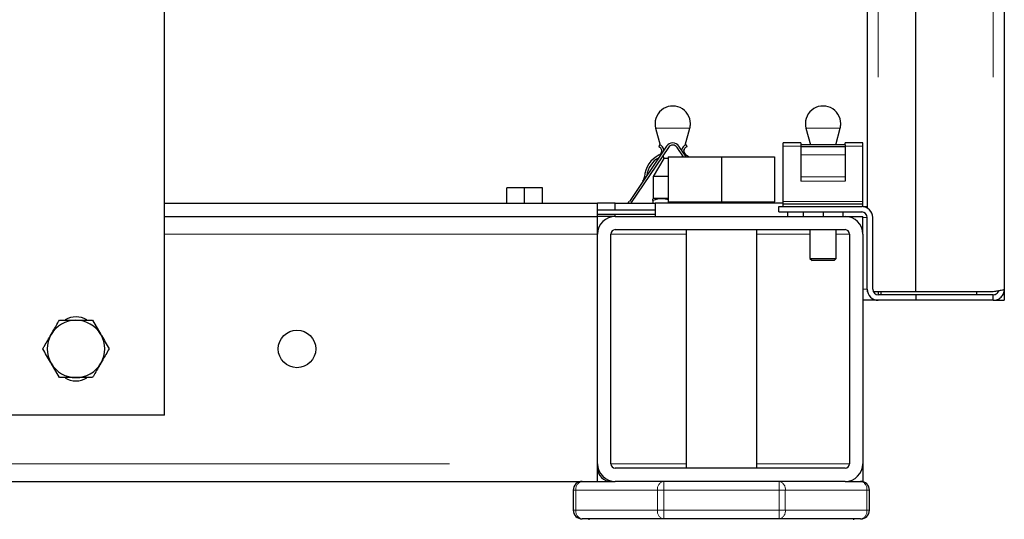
# Model space of a CAD drawing. Header units: millimetres. Extents: x 26 to 242, y 76 to 156.
# Tile 30 of 72: x 115.91 to 120.36, y 78.63 to 80.9. Entities that reach past the tile are written whole.
import ezdxf

# ---------------------------------------------------------------- set-up
doc = ezdxf.new("R2010")
doc.units = ezdxf.units.MM
doc.linetypes.add('PHANTOM', pattern=[12.7, 6.35, -1.27, 1.27, -1.27, 1.27, -1.27])

msp = doc.modelspace()

# ---------------------------------------------------------------- linework, layer by layer
at = {"color": 8, "linetype": 'PHANTOM', "lineweight": 18}
for p, q in [((119.7933, 104.7668), (119.7933, 79.6651)), ((120.3133, 104.7668), (120.3133, 79.6651)), ((118.9406, 80.4052), (118.786, 80.4052)), ((119.6206, 80.4052), (119.466, 80.4052)), ((119.4433, 80.3242), (119.3633, 80.3242)), ((119.7233, 80.3242), (119.6433, 80.3242)), ((119.6433, 80.2841), (119.4433, 80.2841)), ((119.6433, 80.1846), (119.4433, 80.1846)), ((119.6433, 80.1651), (119.4433, 80.1651)), ((119.7233, 80.0741), (119.3633, 80.0741)), ((119.7233, 80.0009), (119.7433, 80.0009)), ((116.5633, 79.9259), (118.5233, 79.9259)), ((118.5833, 79.9259), (118.9233, 79.9259)), ((119.2433, 79.9259), (119.4833, 79.9259)), ((119.6033, 79.9259), (119.6633, 79.9259)), ((119.7433, 79.6759), (119.7233, 79.6759)), ((98.8033, 78.8859), (118.5233, 78.8859)), ((118.5833, 78.8859), (118.9233, 78.8859)), ((119.2433, 78.8859), (119.6633, 78.8859)), ((118.8224, 78.7659), (118.8224, 78.8059)), ((119.3443, 78.8059), (119.3443, 78.7659)), ((118.425, 78.7659), (118.4133, 78.7659)), ((118.425, 78.6759), (118.425, 78.7659)), ((118.425, 78.7659), (118.7941, 78.7659)), ((118.7941, 78.7659), (118.7941, 78.6759)), ((118.8224, 78.7659), (118.7941, 78.7659)), ((118.8224, 78.6759), (118.8224, 78.7659)), ((118.8224, 78.7659), (119.3443, 78.7659)), ((119.3443, 78.7659), (119.3443, 78.6759)), ((119.3726, 78.7659), (119.3443, 78.7659)), ((119.3726, 78.6759), (119.3726, 78.7659)), ((119.3726, 78.7659), (119.7416, 78.7659)), ((119.7416, 78.7659), (119.7416, 78.6759)), ((119.7533, 78.7659), (119.7416, 78.7659)), ((118.425, 78.6759), (118.4133, 78.6759)), ((118.425, 78.6759), (118.7941, 78.6759)), ((118.8224, 78.6759), (118.7941, 78.6759)), ((118.8224, 78.6759), (119.3443, 78.6759)), ((118.8224, 78.6359), (118.8224, 78.6759)), ((119.3726, 78.6759), (119.3443, 78.6759)), ((119.3443, 78.6759), (119.3443, 78.6359)), ((119.3726, 78.6759), (119.7416, 78.6759)), ((119.7533, 78.6759), (119.7416, 78.6759))]:
    msp.add_line(p, q, dxfattribs=at)
at = {"color": 7, "linetype": 'Continuous', "lineweight": 25}
for p, q in [((119.9633, 79.6651), (119.9633, 104.7668)), ((120.3633, 104.7559), (120.3633, 79.6759)), ((119.7433, 104.3859), (119.7433, 80.0442)), ((116.5633, 79.1059), (116.5633, 81.2059)), ((118.786, 80.4052), (118.8064, 80.3291)), ((118.9202, 80.3291), (118.9406, 80.4052)), ((119.466, 80.4052), (119.4861, 80.3305)), ((119.6006, 80.3305), (119.6206, 80.4052)), ((118.8356, 80.3242), (118.6669, 80.0741)), ((118.8438, 80.3186), (118.6752, 80.0686)), ((118.8031, 80.3305), (118.7998, 80.321)), ((118.9116, 80.2759), (118.8828, 80.3186)), ((118.9236, 80.2759), (118.8911, 80.3242)), ((118.9235, 80.3305), (118.9268, 80.321)), ((119.4433, 80.3389), (119.3633, 80.3389)), ((119.3633, 80.3242), (119.3633, 80.3389)), ((119.3633, 80.0741), (119.3633, 80.3242)), ((119.4433, 80.3389), (119.4433, 80.3305)), ((119.6433, 80.3305), (119.4433, 80.3305)), ((119.4433, 80.3305), (119.4433, 80.321)), ((119.6433, 80.321), (119.4433, 80.321)), ((119.4433, 80.321), (119.4433, 80.2841)), ((119.7233, 80.3389), (119.6433, 80.3389)), ((119.6433, 80.3305), (119.6433, 80.3389)), ((119.6433, 80.3305), (119.6433, 80.321)), ((119.6433, 80.321), (119.6433, 80.2841)), ((119.7233, 80.3242), (119.7233, 80.3389)), ((119.7233, 80.0741), (119.7233, 80.3242)), ((118.8114, 80.3107), (118.8133, 80.3037)), ((118.8191, 80.2819), (118.8228, 80.2681)), ((118.8433, 80.2759), (118.8433, 80.0719)), ((118.8433, 80.2759), (119.0833, 80.2759)), ((118.9059, 80.2759), (118.9075, 80.2819)), ((118.9134, 80.3037), (118.9153, 80.3107)), ((119.0833, 80.2759), (119.0833, 80.0719)), ((119.0833, 80.2759), (119.3233, 80.2759)), ((119.3233, 80.2759), (119.3233, 80.0719)), ((119.4433, 80.2841), (119.4433, 80.1846)), ((119.6433, 80.2841), (119.6433, 80.1846)), ((118.8228, 80.2681), (118.7753, 80.1859)), ((118.8433, 80.2681), (118.8228, 80.2681)), ((118.7753, 80.1859), (118.7753, 80.0871)), ((118.8433, 80.1859), (118.7753, 80.1859)), ((119.4433, 80.1846), (119.4433, 80.1651)), ((119.6433, 80.1846), (119.6433, 80.1651)), ((118.1133, 80.0659), (118.1133, 80.1359)), ((118.1933, 80.1359), (118.1133, 80.1359)), ((118.1933, 80.0659), (118.1933, 80.1359)), ((118.2733, 80.1359), (118.1933, 80.1359)), ((118.2733, 80.0659), (118.2733, 80.1359)), ((116.5633, 80.0659), (118.5233, 80.0659)), ((118.6033, 80.0659), (118.5233, 80.0659)), ((118.5233, 80.0059), (118.5233, 80.0659)), ((118.6033, 80.0359), (118.6033, 80.0659)), ((118.6033, 80.0659), (118.7833, 80.0659)), ((118.6752, 80.0686), (118.6733, 80.0659)), ((118.7753, 80.0871), (118.7733, 80.0859)), ((118.7733, 80.0779), (118.7733, 80.0659)), ((118.8433, 80.0871), (118.7753, 80.0871)), ((118.7833, 80.0659), (118.7833, 80.0059)), ((119.3633, 80.0659), (118.7833, 80.0659)), ((118.8433, 80.0719), (118.8433, 80.0659)), ((118.8433, 80.0719), (118.9633, 80.0719)), ((118.9633, 80.0719), (119.0833, 80.0719)), ((119.0833, 80.0719), (119.2033, 80.0719)), ((119.2033, 80.0719), (119.3233, 80.0719)), ((119.3233, 80.0659), (119.3233, 80.0719)), ((119.3433, 80.0259), (119.3433, 80.0509)), ((119.3433, 80.0509), (119.7183, 80.0509)), ((119.3633, 80.0609), (119.3633, 80.0741)), ((119.3633, 80.0509), (119.3633, 80.0609)), ((119.7233, 80.0609), (119.3633, 80.0609)), ((119.7233, 80.0609), (119.7233, 80.0741)), ((119.7233, 80.0509), (119.7233, 80.0609)), ((119.7233, 80.0509), (119.7433, 80.0509)), ((116.5633, 80.0059), (118.5233, 80.0059)), ((118.5233, 80.0359), (118.7833, 80.0359)), ((118.5233, 80.0159), (118.7833, 80.0159)), ((118.6033, 80.0059), (118.5233, 80.0059)), ((118.5233, 79.9259), (118.5233, 80.0059)), ((118.6033, 80.0059), (118.6033, 80.0159)), ((118.6033, 80.0059), (119.6433, 80.0059)), ((119.3433, 80.0259), (119.7183, 80.0259)), ((119.3833, 80.0059), (119.3833, 80.0259)), ((119.4533, 80.0259), (119.4533, 80.0059)), ((119.5433, 80.0259), (119.5433, 80.0059)), ((119.6333, 80.0259), (119.6333, 80.0059)), ((119.6433, 80.0059), (119.7233, 80.0059)), ((119.7233, 79.9259), (119.7233, 80.0059)), ((119.7433, 79.6759), (119.7433, 80.0009)), ((119.7683, 79.6759), (119.7683, 80.0009)), ((118.5233, 78.8859), (118.5233, 79.9259)), ((118.5833, 78.8859), (118.5833, 79.9259)), ((118.6033, 79.9459), (119.6433, 79.9459)), ((118.9233, 79.9459), (118.9233, 78.8659)), ((119.2433, 78.8659), (119.2433, 79.9459)), ((119.4833, 79.9459), (119.4833, 79.8159)), ((119.6033, 79.8159), (119.6033, 79.9459)), ((119.6633, 79.9259), (119.6633, 78.8859)), ((119.7233, 79.9259), (119.7233, 78.8859)), ((119.4833, 79.8159), (119.4933, 79.8059)), ((119.4833, 79.8159), (119.6033, 79.8159)), ((119.5933, 79.8059), (119.4933, 79.8059)), ((119.5933, 79.8059), (119.6033, 79.8159)), ((119.7433, 79.6759), (119.7433, 79.6651)), ((119.7445, 79.6651), (119.7433, 79.6651)), ((119.7933, 79.6651), (119.7708, 79.6651)), ((119.9633, 79.6651), (119.7933, 79.6651)), ((119.7933, 79.6651), (119.7933, 79.6509)), ((119.9633, 79.6509), (119.7933, 79.6509)), ((119.8058, 79.6509), (119.8058, 79.6651)), ((120.3133, 79.6651), (119.9633, 79.6651)), ((119.9633, 79.6509), (119.9633, 79.6259)), ((120.3133, 79.6509), (119.9633, 79.6509)), ((120.2383, 79.6509), (120.2383, 79.6651)), ((120.3133, 79.6259), (120.3133, 79.6509)), ((120.3633, 79.6759), (120.3633, 79.6259)), ((119.7933, 79.6259), (119.7233, 79.6259)), ((119.9633, 79.6259), (119.7933, 79.6259)), ((120.3133, 79.6259), (119.9633, 79.6259)), ((120.3133, 79.6259), (120.3383, 79.6259)), ((120.3383, 79.6259), (120.3383, 79.6326)), ((120.3383, 79.6259), (120.3633, 79.6259)), ((116.0883, 79.5359), (116.1633, 79.5359)), ((116.2384, 79.5359), (116.2759, 79.4709)), ((116.0883, 79.2759), (116.0507, 79.3409)), ((116.2384, 79.2759), (116.1633, 79.2759)), ((116.5633, 79.1059), (112.9633, 79.1059)), ((118.5233, 78.8059), (118.5233, 78.8859)), ((119.6433, 78.8659), (118.6033, 78.8659)), ((119.7233, 78.8859), (119.7233, 78.8059)), ((98.8033, 78.8059), (118.5233, 78.8059)), ((118.5233, 78.8059), (118.6033, 78.8059)), ((119.6433, 78.8059), (118.6033, 78.8059)), ((119.6433, 78.8059), (119.7133, 78.8059)), ((119.7133, 78.8059), (119.7233, 78.8059)), ((118.4133, 78.7659), (118.4133, 78.6759)), ((119.7533, 78.6759), (119.7533, 78.7659)), ((118.8224, 78.6359), (118.4533, 78.6359)), ((118.4833, 78.6359), (118.4833, 78.6325)), ((119.3443, 78.6359), (118.8224, 78.6359)), ((119.7133, 78.6359), (119.3443, 78.6359)), ((119.6833, 78.6325), (119.6833, 78.6359))]:
    msp.add_line(p, q, dxfattribs=at)
at = {"color": 7, "linetype": 'Continuous', "lineweight": 25, "flags": 128}
msp.add_lwpolyline([(118.9245, 80.2841), (118.9382, 80.2763), (118.9388, 80.2759)], dxfattribs=at)
at = {"color": 7, "linetype": 'Continuous', "lineweight": 25}
msp.add_circle((117.1633, 79.4059), 0.085, dxfattribs=at)
for centre, radius, start, end in [((118.8633, 80.4259), 0.08, 0, 195), ((119.5433, 80.4259), 0.08, 0, 195), ((118.8633, 80.4259), 0.08, 345, 0), ((119.5433, 80.4259), 0.08, 345, 0), ((118.7933, 80.3021), 0.02, 296, 71), ((118.7933, 80.3021), 0.03, 6.8887, 71), ((118.8633, 80.3054), 0.0335, 34, 146), ((118.8633, 80.3054), 0.0235, 34, 146), ((118.9333, 80.3021), 0.03, 109, 173.1113), ((118.9333, 80.3021), 0.02, 109, 244), ((118.8547, 80.1763), 0.12, 116, 176), ((118.8547, 80.1763), 0.11, 119.6419, 172.3581), ((118.6951, 80.1874), 0.04, 326, 356), ((118.642, 80.0909), 0.03, 303.5573, 326), ((119.7183, 80.0009), 0.05, 0, 90), ((118.6033, 79.9259), 0.08, 90, 180), ((119.6433, 79.9259), 0.08, 0, 90), ((119.7183, 80.0009), 0.025, 0, 90), ((118.6033, 79.9259), 0.02, 90, 180), ((119.6433, 79.9259), 0.02, 0, 90), ((119.7933, 79.6759), 0.05, 180, 270), ((119.7933, 79.6759), 0.025, 180, 270), ((116.1633, 79.4059), 0.13, 90, 150), ((116.1633, 79.4559), 0.095, 58.8004, 120.8338), ((116.1633, 79.4059), 0.13, 30, 90), ((116.1633, 79.4059), 0.13, 150, 210), ((116.1633, 79.4059), 0.13, 330, 30), ((116.1633, 79.4059), 0.13, 210, 270), ((116.1633, 79.4059), 0.13, 270, 330), ((116.1633, 79.3559), 0.095, 238.8004, 300.8338), ((118.6033, 78.8859), 0.08, 180, 270), ((118.5833, 78.8659), 0.06, 180, 270), ((118.6033, 78.8859), 0.02, 180, 270), ((119.6433, 78.8859), 0.02, 270, 0), ((119.6433, 78.8859), 0.08, 270, 0), ((118.4533, 78.7659), 0.04, 90, 180), ((119.7133, 78.7659), 0.04, 0, 90), ((118.4533, 78.6759), 0.04, 180, 270), ((119.7133, 78.6759), 0.04, 270, 360)]:
    msp.add_arc(centre, radius, start, end, dxfattribs=at)
at = {"color": 8, "linetype": 'PHANTOM', "lineweight": 18}
for centre, start, end in [((118.4604, 78.7709), 101.4217, 188.0495), ((118.8294, 78.7709), 101.4218, 188.0494), ((119.3372, 78.7709), 351.9505, 78.5783), ((119.7062, 78.7709), 351.9507, 78.5783), ((118.4604, 78.6709), 171.9505, 258.5782), ((118.8294, 78.6709), 171.9506, 258.5781), ((119.3372, 78.6709), 281.4218, 8.0495), ((119.7062, 78.6709), 281.4218, 8.0493)]:
    msp.add_arc(centre, 0.0357, start, end, dxfattribs=at)
at = {"color": 7, "linetype": 'Continuous', "lineweight": 25}
for points, knots in [([(118.8433, 80.0812), (118.8339, 80.0834), (118.8105, 80.089), (118.7872, 80.082), (118.7733, 80.0779)], [0, 0, 0, 0, 0.40203, 1, 1, 1, 1]), ([(118.7733, 80.0779), (118.7733, 80.0793), (118.7733, 80.0841), (118.7733, 80.0841), (118.7733, 80.0842)], [0, 0, 0, 0, 0.285071, 1, 1, 1, 1]), ([(120.3633, 79.6759), (120.3626, 79.675), (120.3611, 79.6732), (120.3495, 79.6705), (120.333, 79.6678), (120.3199, 79.666), (120.3133, 79.6651)], [0, 0, 0, 0, 0.249998, 0.5, 0.75, 1, 1, 1, 1]), ([(120.3133, 79.6259), (120.3199, 79.6267), (120.333, 79.6282), (120.3495, 79.6397), (120.3611, 79.6563), (120.3626, 79.6694), (120.3633, 79.6759)], [0, 0, 0, 0, 0.249999, 0.500001, 0.75, 1, 1, 1, 1]), ([(120.3133, 79.6509), (120.3166, 79.6513), (120.3232, 79.652), (120.3313, 79.6579), (120.3361, 79.6638), (120.3367, 79.6678), (120.3368, 79.6685)], [0, 0, 0, 0, 0.310017, 0.620035, 0.93005, 1, 1, 1, 1]), ([(116.0507, 79.4709), (116.0536, 79.4759), (116.0663, 79.4978), (116.0787, 79.5193), (116.0883, 79.5359)], [0, 0, 0, 0, 0.224169, 1, 1, 1, 1]), ([(116.1633, 79.5359), (116.1651, 79.5359), (116.1904, 79.5359), (116.2153, 79.5359), (116.2384, 79.5359)], [0, 0, 0, 0, 0.070215, 1, 1, 1, 1]), ([(116.0132, 79.4059), (116.0157, 79.4102), (116.0279, 79.4313), (116.0406, 79.4533), (116.0507, 79.4709)], [0, 0, 0, 0, 0.201211, 1, 1, 1, 1]), ([(116.2759, 79.4709), (116.2768, 79.4694), (116.2895, 79.4474), (116.3019, 79.4259), (116.3134, 79.4059)], [0, 0, 0, 0, 0.0702149, 1, 1, 1, 1]), ([(116.0507, 79.3409), (116.0498, 79.3425), (116.0372, 79.3644), (116.0248, 79.3859), (116.0132, 79.4059)], [0, 0, 0, 0, 0.070215, 1, 1, 1, 1]), ([(116.3134, 79.4059), (116.3038, 79.3893), (116.2914, 79.3678), (116.2787, 79.3459), (116.2759, 79.3409)], [0, 0, 0, 0, 0.77583, 1, 1, 1, 1]), ([(116.2759, 79.3409), (116.2658, 79.3233), (116.253, 79.3013), (116.2408, 79.2802), (116.2384, 79.2759)], [0, 0, 0, 0, 0.7987885, 1, 1, 1, 1]), ([(116.1633, 79.2759), (116.1615, 79.2759), (116.1362, 79.2759), (116.1114, 79.2759), (116.0883, 79.2759)], [0, 0, 0, 0, 0.070213, 1, 1, 1, 1])]:
    msp.add_open_spline(points, degree=3, knots=knots, dxfattribs=at)

doc.saveas('drawing.dxf')
